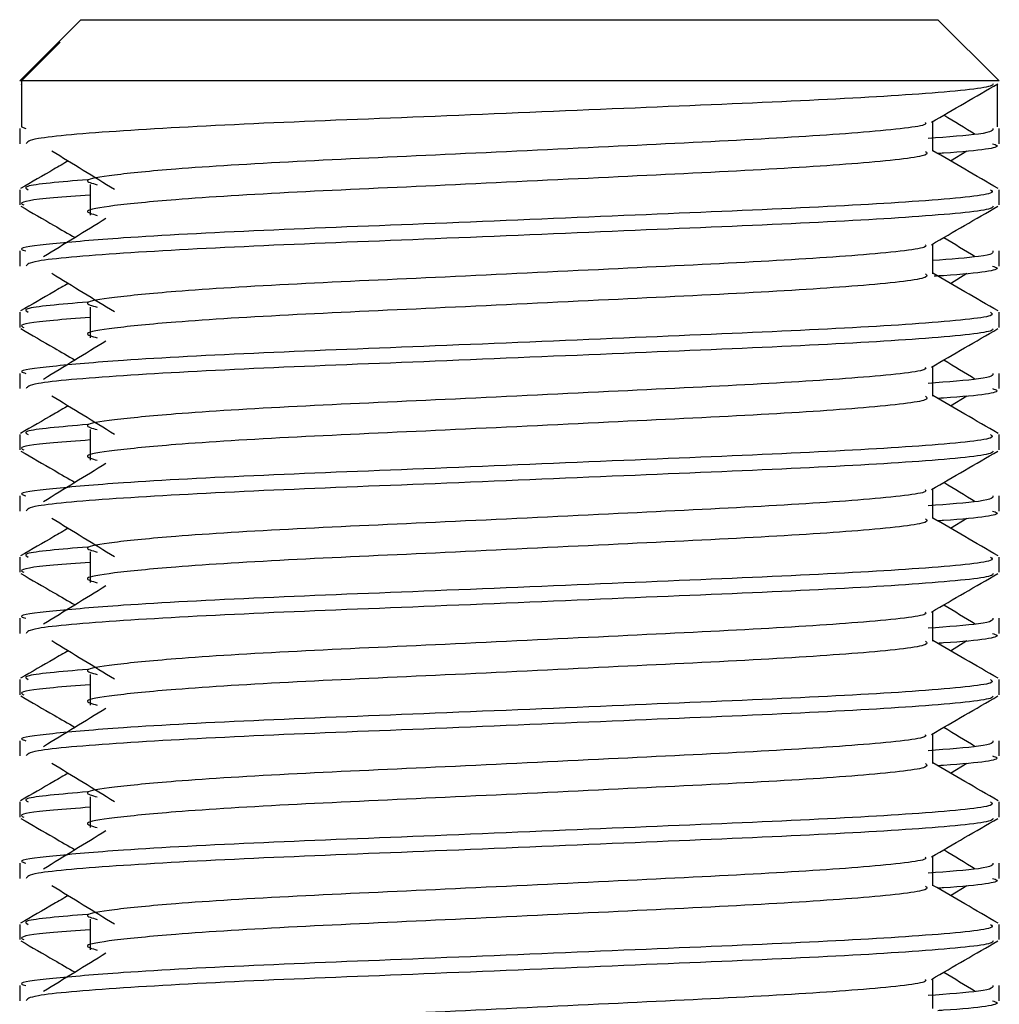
# Model space of a CAD drawing. Header units: millimetres. Extents: x 0 to 420, y 0 to 297.
# Tile 150 of 163: x 300.26 to 300.706, y 209.835 to 210.284. Entities that reach past the tile are written whole.
import ezdxf

# ---------------------------------------------------------------- set-up
doc = ezdxf.new("R2010")
doc.units = ezdxf.units.MM

msp = doc.modelspace()

# ---------------------------------------------------------------- linework, layer by layer
at = {"color": 7, "linetype": 'Continuous', "lineweight": 25}
for p, q in [((300.28829, 210.28356), (300.27764, 210.27291)), ((300.28829, 210.28356), (300.50025, 210.28356)), ((300.50025, 210.28356), (300.67838, 210.28356)), ((300.70624, 210.2557), (300.67838, 210.28356)), ((300.27764, 210.27291), (300.26043, 210.2557)), ((300.26127, 210.2557), (300.27887, 210.27336)), ((300.27765, 210.27291), (300.27887, 210.27336)), ((300.26127, 210.2557), (300.26043, 210.2557)), ((300.26127, 210.2557), (300.26127, 210.2348)), ((300.70624, 210.2557), (300.26127, 210.2557)), ((300.26096, 210.25439), (300.26127, 210.25421)), ((300.7054, 210.25421), (300.7054, 210.2348)), ((300.26043, 210.23404), (300.26043, 210.2271)), ((300.26127, 210.2348), (300.26322, 210.23404)), ((300.67608, 210.22365), (300.67608, 210.23724)), ((300.70624, 210.2271), (300.70624, 210.23404)), ((300.68412, 210.21929), (300.69157, 210.22386)), ((300.29251, 210.20848), (300.29251, 210.19455)), ((300.26043, 210.20617), (300.26043, 210.19922)), ((300.70624, 210.19922), (300.70624, 210.20617)), ((300.67608, 210.16792), (300.67608, 210.18151)), ((300.26043, 210.17832), (300.26043, 210.17137)), ((300.70624, 210.17137), (300.70624, 210.17832)), ((300.68412, 210.16356), (300.69157, 210.16813)), ((300.29251, 210.15275), (300.29251, 210.13882)), ((300.26043, 210.15045), (300.26043, 210.1435)), ((300.70624, 210.1435), (300.70624, 210.15045)), ((300.67608, 210.1122), (300.67608, 210.12578)), ((300.26043, 210.12259), (300.26043, 210.11565)), ((300.70624, 210.11565), (300.70624, 210.12259)), ((300.68412, 210.10783), (300.69157, 210.1124)), ((300.26043, 210.09472), (300.26043, 210.08777)), ((300.29251, 210.09702), (300.29251, 210.08309)), ((300.70624, 210.08777), (300.70624, 210.09472)), ((300.67608, 210.05647), (300.67608, 210.07006)), ((300.26043, 210.06686), (300.26043, 210.05992)), ((300.70624, 210.05992), (300.70624, 210.06686)), ((300.68412, 210.05211), (300.69157, 210.05668)), ((300.29251, 210.0413), (300.29251, 210.02737)), ((300.26043, 210.03899), (300.26043, 210.03205)), ((300.70624, 210.03205), (300.70624, 210.03899)), ((300.67608, 210.00074), (300.67608, 210.01433)), ((300.26043, 210.01114), (300.26043, 210.00419)), ((300.70624, 210.00419), (300.70624, 210.01114)), ((300.68412, 209.99638), (300.69157, 210.00095)), ((300.26043, 209.98327), (300.26043, 209.97632)), ((300.29251, 209.98557), (300.29251, 209.97164)), ((300.70624, 209.97632), (300.70624, 209.98327)), ((300.67608, 209.94502), (300.67608, 209.9586)), ((300.26043, 209.95541), (300.26043, 209.94847)), ((300.70624, 209.94847), (300.70624, 209.95541)), ((300.68412, 209.94066), (300.69157, 209.94522)), ((300.29251, 209.92985), (300.29251, 209.91591)), ((300.26043, 209.92754), (300.26043, 209.92059)), ((300.70624, 209.92059), (300.70624, 209.92754)), ((300.67608, 209.88929), (300.67608, 209.90288)), ((300.26043, 209.89969), (300.26043, 209.89274)), ((300.70624, 209.89274), (300.70624, 209.89969)), ((300.68412, 209.88493), (300.69157, 209.8895)), ((300.26043, 209.87181), (300.26043, 209.86487)), ((300.29251, 209.87412), (300.29251, 209.86019)), ((300.70624, 209.86487), (300.70624, 209.87181)), ((300.26043, 209.84396), (300.26043, 209.83701)), ((300.67608, 209.83356), (300.67608, 209.84715)), ((300.70624, 209.83701), (300.70624, 209.84396))]:
    msp.add_line(p, q, dxfattribs=at)
for points, knots in [([(300.70358, 210.25435), (300.70341, 210.25401), (300.70269, 210.25257), (300.6739, 210.24968), (300.61499, 210.24643), (300.53591, 210.24319), (300.44992, 210.23951), (300.36815, 210.23643), (300.30382, 210.23298), (300.26504, 210.22969), (300.26383, 210.22786), (300.26332, 210.2271)], [0, 0, 0, 0, 0.039912, 0.166158, 0.289058, 0.411836, 0.5381, 0.659517, 0.783982, 0.909693, 1, 1, 1, 1]), ([(300.67547, 210.23689), (300.68051, 210.23981), (300.69059, 210.24564), (300.70067, 210.25147), (300.70571, 210.25439)], [0, 0, 0, 0, 0.4999356, 1, 1, 1, 1]), ([(300.69542, 210.2313), (300.69068, 210.23421), (300.6859, 210.23715), (300.6811, 210.24009), (300.68105, 210.24012)], [0, 0, 0, 0, 0.989832, 1, 1, 1, 1]), ([(300.67266, 210.23684), (300.67289, 210.23653), (300.67391, 210.23513), (300.64767, 210.23226), (300.59729, 210.22902), (300.52878, 210.22577), (300.45439, 210.22209), (300.38394, 210.21901), (300.33188, 210.21585), (300.30188, 210.21282), (300.28787, 210.2106), (300.29333, 210.2091), (300.29577, 210.20843)], [0, 0, 0, 0, 0.035107, 0.156135, 0.273953, 0.391653, 0.512699, 0.629093, 0.748412, 0.840135, 0.92875, 1, 1, 1, 1]), ([(300.70345, 210.23404), (300.70349, 210.23321), (300.70355, 210.23175), (300.6829, 210.23015), (300.67397, 210.22946)], [0, 0, 0, 0, 0.567169, 1, 1, 1, 1]), ([(300.70335, 210.2271), (300.70416, 210.22684), (300.70831, 210.2255), (300.69805, 210.22388), (300.67926, 210.22267), (300.67837, 210.22261)], [0, 0, 0, 0, 0.188263, 0.961711, 1, 1, 1, 1]), ([(300.2751, 210.22386), (300.27985, 210.22095), (300.28935, 210.21513), (300.29883, 210.20931), (300.30357, 210.2064)], [0, 0, 0, 0, 0.500011, 1, 1, 1, 1]), ([(300.67274, 210.22361), (300.67336, 210.22307), (300.67519, 210.22145), (300.64806, 210.21834), (300.59718, 210.21508), (300.52881, 210.21184), (300.45438, 210.20816), (300.38395, 210.20508), (300.33188, 210.20192), (300.30188, 210.19889), (300.28787, 210.19667), (300.29333, 210.19517), (300.29576, 210.1945)], [0, 0, 0, 0, 0.059132, 0.177163, 0.292064, 0.406849, 0.524898, 0.638409, 0.754774, 0.844226, 0.930647, 1, 1, 1, 1]), ([(300.70582, 210.20673), (300.70078, 210.20965), (300.69086, 210.21538), (300.68095, 210.22112), (300.67608, 210.22394)], [0, 0, 0, 0, 0.508368, 1, 1, 1, 1]), ([(300.28255, 210.21929), (300.28036, 210.21802), (300.27312, 210.21383), (300.26589, 210.20965), (300.26085, 210.20673)], [0, 0, 0, 0, 0.303338, 1, 1, 1, 1]), ([(300.29127, 210.21074), (300.27921, 210.20971), (300.26068, 210.20814), (300.26335, 210.20668), (300.26429, 210.20617)], [0, 0, 0, 0, 0.651043, 1, 1, 1, 1]), ([(300.70238, 210.20617), (300.70307, 210.20564), (300.70517, 210.20403), (300.67382, 210.20092), (300.615, 210.19767), (300.53593, 210.19443), (300.44983, 210.19075), (300.36846, 210.18767), (300.30796, 210.1845), (300.27408, 210.18147), (300.2586, 210.17965), (300.26234, 210.17857), (300.26322, 210.17832)], [0, 0, 0, 0, 0.061077, 0.184512, 0.304677, 0.424721, 0.548174, 0.666888, 0.788581, 0.882129, 0.97251, 1, 1, 1, 1]), ([(300.29251, 210.20373), (300.28659, 210.20329), (300.26837, 210.20196), (300.25968, 210.20055), (300.26179, 210.19947), (300.26228, 210.19922)], [0, 0, 0, 0, 0.270543, 0.831179, 1, 1, 1, 1]), ([(300.26096, 210.19866), (300.266, 210.19575), (300.27422, 210.19099), (300.28244, 210.18623), (300.28562, 210.18439)], [0, 0, 0, 0, 0.61317, 1, 1, 1, 1]), ([(300.70358, 210.19863), (300.70341, 210.19828), (300.70269, 210.19684), (300.6739, 210.19395), (300.61499, 210.1907), (300.53591, 210.18746), (300.44992, 210.18378), (300.36815, 210.1807), (300.30382, 210.17725), (300.26504, 210.17396), (300.26383, 210.17214), (300.26332, 210.17137)], [0, 0, 0, 0, 0.039912, 0.166158, 0.289058, 0.411836, 0.5381, 0.659517, 0.783982, 0.909693, 1, 1, 1, 1]), ([(300.67547, 210.18116), (300.68051, 210.18408), (300.69059, 210.18991), (300.70067, 210.19575), (300.70571, 210.19866)], [0, 0, 0, 0, 0.499936, 1, 1, 1, 1]), ([(300.29971, 210.19303), (300.29496, 210.19012), (300.28547, 210.1843), (300.27599, 210.17848), (300.27125, 210.17558)], [0, 0, 0, 0, 0.49999, 1, 1, 1, 1]), ([(300.69542, 210.17558), (300.69068, 210.17848), (300.6859, 210.18142), (300.6811, 210.18436), (300.68105, 210.18439)], [0, 0, 0, 0, 0.989832, 1, 1, 1, 1]), ([(300.67266, 210.18112), (300.67289, 210.1808), (300.67391, 210.1794), (300.64767, 210.17654), (300.59729, 210.17329), (300.52878, 210.17005), (300.45439, 210.16637), (300.38394, 210.16329), (300.33188, 210.16012), (300.30188, 210.1571), (300.28787, 210.15487), (300.29333, 210.15337), (300.29577, 210.1527)], [0, 0, 0, 0, 0.035107, 0.156135, 0.273953, 0.391653, 0.512699, 0.629093, 0.748412, 0.840135, 0.92875, 1, 1, 1, 1]), ([(300.70345, 210.17832), (300.70358, 210.17749), (300.70379, 210.17608), (300.68413, 210.17455), (300.67608, 210.17392)], [0, 0, 0, 0, 0.590683, 1, 1, 1, 1]), ([(300.70335, 210.17137), (300.70417, 210.17111), (300.70833, 210.16978), (300.6976, 210.16811), (300.67814, 210.16687), (300.67668, 210.16677)], [0, 0, 0, 0, 0.18373, 0.938556, 1, 1, 1, 1]), ([(300.2751, 210.16813), (300.27985, 210.16522), (300.28935, 210.1594), (300.29883, 210.15358), (300.30357, 210.15068)], [0, 0, 0, 0, 0.500011, 1, 1, 1, 1]), ([(300.67274, 210.16788), (300.67336, 210.16734), (300.67519, 210.16572), (300.64806, 210.16261), (300.59718, 210.15936), (300.52881, 210.15611), (300.45438, 210.15244), (300.38395, 210.14935), (300.33188, 210.14619), (300.30188, 210.14317), (300.28787, 210.14094), (300.29333, 210.13944), (300.29576, 210.13877)], [0, 0, 0, 0, 0.059132, 0.177163, 0.292064, 0.406849, 0.524898, 0.638409, 0.754774, 0.844226, 0.930647, 1, 1, 1, 1]), ([(300.70582, 210.151), (300.70078, 210.15392), (300.69086, 210.15965), (300.68095, 210.16539), (300.67608, 210.16821)], [0, 0, 0, 0, 0.508368, 1, 1, 1, 1]), ([(300.28255, 210.16356), (300.28036, 210.16229), (300.27312, 210.1581), (300.26589, 210.15392), (300.26085, 210.151)], [0, 0, 0, 0, 0.303338, 1, 1, 1, 1]), ([(300.29127, 210.15501), (300.27921, 210.15399), (300.26068, 210.15241), (300.26335, 210.15095), (300.26429, 210.15045)], [0, 0, 0, 0, 0.651043, 1, 1, 1, 1]), ([(300.70238, 210.15045), (300.70307, 210.14991), (300.70517, 210.1483), (300.67382, 210.14519), (300.615, 210.14194), (300.53593, 210.1387), (300.44983, 210.13502), (300.36846, 210.13194), (300.30796, 210.12878), (300.27408, 210.12575), (300.2586, 210.12393), (300.26234, 210.12284), (300.26322, 210.12259)], [0, 0, 0, 0, 0.061077, 0.184512, 0.304677, 0.424721, 0.548174, 0.666888, 0.788581, 0.882129, 0.97251, 1, 1, 1, 1]), ([(300.29251, 210.148), (300.28659, 210.14757), (300.26837, 210.14623), (300.25968, 210.14482), (300.26179, 210.14375), (300.26228, 210.1435)], [0, 0, 0, 0, 0.270543, 0.831179, 1, 1, 1, 1]), ([(300.26096, 210.14294), (300.266, 210.14002), (300.27422, 210.13526), (300.28244, 210.1305), (300.28562, 210.12866)], [0, 0, 0, 0, 0.61317, 1, 1, 1, 1]), ([(300.70358, 210.1429), (300.70341, 210.14255), (300.70269, 210.14112), (300.6739, 210.13823), (300.61499, 210.13498), (300.53591, 210.13173), (300.44992, 210.12806), (300.36815, 210.12498), (300.30382, 210.12153), (300.26504, 210.11824), (300.26383, 210.11641), (300.26332, 210.11565)], [0, 0, 0, 0, 0.039912, 0.166158, 0.289058, 0.411836, 0.5381, 0.659517, 0.783982, 0.909693, 1, 1, 1, 1]), ([(300.67547, 210.12543), (300.68051, 210.12835), (300.69059, 210.13419), (300.70067, 210.14002), (300.70571, 210.14294)], [0, 0, 0, 0, 0.499936, 1, 1, 1, 1]), ([(300.29971, 210.1373), (300.29496, 210.13439), (300.28547, 210.12857), (300.27599, 210.12276), (300.27125, 210.11985)], [0, 0, 0, 0, 0.49999, 1, 1, 1, 1]), ([(300.69542, 210.11985), (300.69068, 210.12276), (300.6859, 210.1257), (300.6811, 210.12863), (300.68105, 210.12866)], [0, 0, 0, 0, 0.9898318, 1, 1, 1, 1]), ([(300.67266, 210.12539), (300.67289, 210.12508), (300.67391, 210.12368), (300.64767, 210.12081), (300.59729, 210.11756), (300.52878, 210.11432), (300.45439, 210.11064), (300.38394, 210.10756), (300.33188, 210.1044), (300.30188, 210.10137), (300.28787, 210.09914), (300.29333, 210.09764), (300.29577, 210.09697)], [0, 0, 0, 0, 0.035107, 0.156135, 0.273953, 0.391653, 0.512699, 0.629093, 0.748412, 0.840135, 0.92875, 1, 1, 1, 1]), ([(300.70345, 210.12259), (300.70349, 210.12176), (300.70355, 210.12029), (300.6829, 210.1187), (300.67397, 210.11801)], [0, 0, 0, 0, 0.567169, 1, 1, 1, 1]), ([(300.2751, 210.1124), (300.27985, 210.10949), (300.28935, 210.10368), (300.29883, 210.09786), (300.30357, 210.09495)], [0, 0, 0, 0, 0.500011, 1, 1, 1, 1]), ([(300.70582, 210.09528), (300.70078, 210.09819), (300.69086, 210.10393), (300.68095, 210.10967), (300.67608, 210.11249)], [0, 0, 0, 0, 0.508368, 1, 1, 1, 1]), ([(300.70335, 210.11565), (300.70416, 210.11538), (300.70831, 210.11405), (300.69805, 210.11243), (300.67926, 210.11122), (300.67837, 210.11116)], [0, 0, 0, 0, 0.188263, 0.961711, 1, 1, 1, 1]), ([(300.28255, 210.10783), (300.28036, 210.10656), (300.27312, 210.10238), (300.26589, 210.09819), (300.26085, 210.09528)], [0, 0, 0, 0, 0.303338, 1, 1, 1, 1]), ([(300.67274, 210.11216), (300.67336, 210.11161), (300.67519, 210.11), (300.64806, 210.10688), (300.59718, 210.10363), (300.52881, 210.10039), (300.45438, 210.09671), (300.38395, 210.09363), (300.33188, 210.09046), (300.30188, 210.08744), (300.28787, 210.08521), (300.29333, 210.08371), (300.29576, 210.08305)], [0, 0, 0, 0, 0.059132, 0.177163, 0.292064, 0.406849, 0.524898, 0.638409, 0.754774, 0.844226, 0.930647, 1, 1, 1, 1]), ([(300.29127, 210.09929), (300.27921, 210.09826), (300.26068, 210.09668), (300.26335, 210.09523), (300.26429, 210.09472)], [0, 0, 0, 0, 0.651043, 1, 1, 1, 1]), ([(300.70238, 210.09472), (300.70307, 210.09419), (300.70517, 210.09257), (300.67382, 210.08947), (300.615, 210.08622), (300.53593, 210.08297), (300.44983, 210.0793), (300.36846, 210.07621), (300.30796, 210.07305), (300.27408, 210.07002), (300.2586, 210.0682), (300.26234, 210.06712), (300.26322, 210.06686)], [0, 0, 0, 0, 0.061077, 0.184512, 0.304677, 0.424721, 0.548174, 0.666888, 0.788581, 0.882129, 0.97251, 1, 1, 1, 1]), ([(300.29251, 210.09227), (300.28659, 210.09184), (300.26837, 210.09051), (300.25968, 210.0891), (300.26179, 210.08802), (300.26228, 210.08777)], [0, 0, 0, 0, 0.270543, 0.831179, 1, 1, 1, 1]), ([(300.26096, 210.08721), (300.266, 210.08429), (300.27422, 210.07954), (300.28244, 210.07478), (300.28562, 210.07294)], [0, 0, 0, 0, 0.61317, 1, 1, 1, 1]), ([(300.70358, 210.08717), (300.70341, 210.08683), (300.70269, 210.08539), (300.6739, 210.0825), (300.61499, 210.07925), (300.53591, 210.07601), (300.44992, 210.07233), (300.36815, 210.06925), (300.30382, 210.0658), (300.26504, 210.06251), (300.26383, 210.06068), (300.26332, 210.05992)], [0, 0, 0, 0, 0.039912, 0.166158, 0.289058, 0.411836, 0.5381, 0.659517, 0.783982, 0.909693, 1, 1, 1, 1]), ([(300.67547, 210.06971), (300.68051, 210.07263), (300.69059, 210.07846), (300.70067, 210.08429), (300.70571, 210.08721)], [0, 0, 0, 0, 0.499936, 1, 1, 1, 1]), ([(300.29971, 210.08157), (300.29496, 210.07866), (300.28547, 210.07285), (300.27599, 210.06703), (300.27125, 210.06412)], [0, 0, 0, 0, 0.49999, 1, 1, 1, 1]), ([(300.69542, 210.06412), (300.69068, 210.06703), (300.6859, 210.06997), (300.6811, 210.07291), (300.68105, 210.07294)], [0, 0, 0, 0, 0.989832, 1, 1, 1, 1]), ([(300.67266, 210.06967), (300.67289, 210.06935), (300.67391, 210.06795), (300.64767, 210.06508), (300.59729, 210.06184), (300.52878, 210.05859), (300.45439, 210.05491), (300.38394, 210.05183), (300.33188, 210.04867), (300.30188, 210.04564), (300.28787, 210.04342), (300.29333, 210.04192), (300.29577, 210.04125)], [0, 0, 0, 0, 0.035107, 0.156135, 0.273953, 0.391653, 0.512699, 0.629093, 0.748412, 0.840135, 0.92875, 1, 1, 1, 1]), ([(300.70345, 210.06686), (300.70349, 210.06603), (300.70355, 210.06457), (300.6829, 210.06297), (300.67397, 210.06228)], [0, 0, 0, 0, 0.567169, 1, 1, 1, 1]), ([(300.70335, 210.05992), (300.70416, 210.05966), (300.70831, 210.05832), (300.69805, 210.0567), (300.67926, 210.05549), (300.67837, 210.05543)], [0, 0, 0, 0, 0.188263, 0.961711, 1, 1, 1, 1]), ([(300.2751, 210.05668), (300.27985, 210.05377), (300.28935, 210.04795), (300.29883, 210.04213), (300.30357, 210.03922)], [0, 0, 0, 0, 0.500011, 1, 1, 1, 1]), ([(300.67274, 210.05643), (300.67336, 210.05589), (300.67519, 210.05427), (300.64806, 210.05116), (300.59718, 210.0479), (300.52881, 210.04466), (300.45438, 210.04098), (300.38395, 210.0379), (300.33188, 210.03474), (300.30188, 210.03171), (300.28787, 210.02949), (300.29333, 210.02799), (300.29576, 210.02732)], [0, 0, 0, 0, 0.059132, 0.177163, 0.292064, 0.406849, 0.524898, 0.638409, 0.754774, 0.844226, 0.930647, 1, 1, 1, 1]), ([(300.70582, 210.03955), (300.70078, 210.04247), (300.69086, 210.0482), (300.68095, 210.05394), (300.67608, 210.05676)], [0, 0, 0, 0, 0.508368, 1, 1, 1, 1]), ([(300.28255, 210.05211), (300.28036, 210.05084), (300.27312, 210.04665), (300.26589, 210.04247), (300.26085, 210.03955)], [0, 0, 0, 0, 0.303338, 1, 1, 1, 1]), ([(300.29127, 210.04356), (300.27921, 210.04253), (300.26068, 210.04096), (300.26335, 210.0395), (300.26429, 210.03899)], [0, 0, 0, 0, 0.651043, 1, 1, 1, 1]), ([(300.70238, 210.03899), (300.70307, 210.03846), (300.70517, 210.03685), (300.67382, 210.03374), (300.615, 210.03049), (300.53593, 210.02725), (300.44983, 210.02357), (300.36846, 210.02049), (300.30796, 210.01732), (300.27408, 210.01429), (300.2586, 210.01247), (300.26234, 210.01139), (300.26322, 210.01114)], [0, 0, 0, 0, 0.061077, 0.184512, 0.304677, 0.424721, 0.548174, 0.666888, 0.788581, 0.882129, 0.97251, 1, 1, 1, 1]), ([(300.29251, 210.03655), (300.28659, 210.03611), (300.26837, 210.03478), (300.25968, 210.03337), (300.26179, 210.03229), (300.26228, 210.03205)], [0, 0, 0, 0, 0.270543, 0.831179, 1, 1, 1, 1]), ([(300.26096, 210.03148), (300.266, 210.02857), (300.27422, 210.02381), (300.28244, 210.01905), (300.28562, 210.01721)], [0, 0, 0, 0, 0.61317, 1, 1, 1, 1]), ([(300.70358, 210.03145), (300.70341, 210.0311), (300.70269, 210.02966), (300.6739, 210.02677), (300.61499, 210.02352), (300.53591, 210.02028), (300.44992, 210.0166), (300.36815, 210.01352), (300.30382, 210.01007), (300.26504, 210.00678), (300.26383, 210.00496), (300.26332, 210.00419)], [0, 0, 0, 0, 0.039912, 0.166158, 0.289058, 0.411836, 0.5381, 0.659517, 0.783982, 0.909693, 1, 1, 1, 1]), ([(300.67547, 210.01398), (300.68051, 210.0169), (300.69059, 210.02273), (300.70067, 210.02857), (300.70571, 210.03148)], [0, 0, 0, 0, 0.499936, 1, 1, 1, 1]), ([(300.29971, 210.02585), (300.29496, 210.02294), (300.28547, 210.01712), (300.27599, 210.0113), (300.27125, 210.0084)], [0, 0, 0, 0, 0.49999, 1, 1, 1, 1]), ([(300.67266, 210.01394), (300.67289, 210.01362), (300.67391, 210.01222), (300.64767, 210.00936), (300.59729, 210.00611), (300.52878, 210.00287), (300.45439, 209.99919), (300.38394, 209.99611), (300.33188, 209.99294), (300.30188, 209.98992), (300.28787, 209.98769), (300.29333, 209.98619), (300.29577, 209.98552)], [0, 0, 0, 0, 0.035107, 0.156135, 0.273953, 0.391653, 0.512699, 0.629093, 0.748412, 0.840135, 0.92875, 1, 1, 1, 1]), ([(300.69542, 210.0084), (300.69068, 210.0113), (300.6859, 210.01424), (300.6811, 210.01718), (300.68105, 210.01721)], [0, 0, 0, 0, 0.989832, 1, 1, 1, 1]), ([(300.70345, 210.01114), (300.70349, 210.01031), (300.70355, 210.00884), (300.6829, 210.00724), (300.67397, 210.00655)], [0, 0, 0, 0, 0.567169, 1, 1, 1, 1]), ([(300.2751, 210.00095), (300.27985, 209.99804), (300.28935, 209.99222), (300.29883, 209.98641), (300.30357, 209.9835)], [0, 0, 0, 0, 0.5000113, 1, 1, 1, 1]), ([(300.67274, 210.0007), (300.67336, 210.00016), (300.67519, 209.99854), (300.64806, 209.99543), (300.59718, 209.99218), (300.52881, 209.98894), (300.45438, 209.98526), (300.38395, 209.98217), (300.33188, 209.97901), (300.30188, 209.97599), (300.28787, 209.97376), (300.29333, 209.97226), (300.29576, 209.97159)], [0, 0, 0, 0, 0.059132, 0.177163, 0.292064, 0.406849, 0.524898, 0.638409, 0.754774, 0.844226, 0.930647, 1, 1, 1, 1]), ([(300.70582, 209.98382), (300.70078, 209.98674), (300.69086, 209.99247), (300.68095, 209.99821), (300.67608, 210.00103)], [0, 0, 0, 0, 0.508368, 1, 1, 1, 1]), ([(300.70335, 210.00419), (300.70416, 210.00393), (300.70831, 210.0026), (300.69805, 210.00097), (300.67926, 209.99976), (300.67837, 209.99971)], [0, 0, 0, 0, 0.188263, 0.961711, 1, 1, 1, 1]), ([(300.28255, 209.99638), (300.28036, 209.99511), (300.27312, 209.99092), (300.26589, 209.98674), (300.26085, 209.98382)], [0, 0, 0, 0, 0.303338, 1, 1, 1, 1]), ([(300.29127, 209.98783), (300.27921, 209.98681), (300.26068, 209.98523), (300.26335, 209.98377), (300.26429, 209.98327)], [0, 0, 0, 0, 0.651043, 1, 1, 1, 1]), ([(300.70238, 209.98327), (300.70307, 209.98273), (300.70517, 209.98112), (300.67382, 209.97801), (300.615, 209.97476), (300.53593, 209.97152), (300.44983, 209.96784), (300.36846, 209.96476), (300.30796, 209.9616), (300.27408, 209.95857), (300.2586, 209.95675), (300.26234, 209.95566), (300.26322, 209.95541)], [0, 0, 0, 0, 0.061077, 0.184512, 0.304677, 0.424721, 0.548174, 0.666888, 0.788581, 0.882129, 0.97251, 1, 1, 1, 1]), ([(300.29251, 209.98082), (300.28659, 209.98039), (300.26837, 209.97906), (300.25968, 209.97764), (300.26179, 209.97657), (300.26228, 209.97632)], [0, 0, 0, 0, 0.270543, 0.831179, 1, 1, 1, 1]), ([(300.26096, 209.97576), (300.266, 209.97284), (300.27422, 209.96808), (300.28244, 209.96333), (300.28562, 209.96148)], [0, 0, 0, 0, 0.61317, 1, 1, 1, 1]), ([(300.70358, 209.97572), (300.70341, 209.97537), (300.70269, 209.97394), (300.6739, 209.97105), (300.61499, 209.9678), (300.53591, 209.96455), (300.44992, 209.96088), (300.36815, 209.9578), (300.30382, 209.95435), (300.26504, 209.95106), (300.26383, 209.94923), (300.26332, 209.94847)], [0, 0, 0, 0, 0.0399117, 0.1661575, 0.2890582, 0.4118359, 0.5381002, 0.6595169, 0.7839817, 0.9096926, 1, 1, 1, 1]), ([(300.67547, 209.95826), (300.68051, 209.96117), (300.69059, 209.96701), (300.70067, 209.97284), (300.70571, 209.97576)], [0, 0, 0, 0, 0.499936, 1, 1, 1, 1]), ([(300.29971, 209.97012), (300.29496, 209.96721), (300.28547, 209.96139), (300.27599, 209.95558), (300.27125, 209.95267)], [0, 0, 0, 0, 0.49999, 1, 1, 1, 1]), ([(300.69542, 209.95267), (300.69068, 209.95558), (300.6859, 209.95852), (300.6811, 209.96145), (300.68105, 209.96148)], [0, 0, 0, 0, 0.989832, 1, 1, 1, 1]), ([(300.67266, 209.95821), (300.67289, 209.9579), (300.67391, 209.9565), (300.64767, 209.95363), (300.59729, 209.95038), (300.52878, 209.94714), (300.45439, 209.94346), (300.38394, 209.94038), (300.33188, 209.93722), (300.30188, 209.93419), (300.28787, 209.93197), (300.29333, 209.93046), (300.29577, 209.92979)], [0, 0, 0, 0, 0.035107, 0.156135, 0.273953, 0.391653, 0.512699, 0.629093, 0.748412, 0.840135, 0.92875, 1, 1, 1, 1]), ([(300.70345, 209.95541), (300.70349, 209.95458), (300.70355, 209.95311), (300.6829, 209.95152), (300.67397, 209.95083)], [0, 0, 0, 0, 0.567169, 1, 1, 1, 1]), ([(300.70335, 209.94847), (300.70416, 209.9482), (300.70831, 209.94687), (300.69805, 209.94525), (300.67926, 209.94404), (300.67837, 209.94398)], [0, 0, 0, 0, 0.1882631, 0.9617109, 1, 1, 1, 1]), ([(300.2751, 209.94522), (300.27985, 209.94231), (300.28935, 209.9365), (300.29883, 209.93068), (300.30357, 209.92777)], [0, 0, 0, 0, 0.500011, 1, 1, 1, 1]), ([(300.67274, 209.94498), (300.67336, 209.94444), (300.67519, 209.94282), (300.64806, 209.9397), (300.59718, 209.93645), (300.52881, 209.93321), (300.45438, 209.92953), (300.38395, 209.92645), (300.33188, 209.92328), (300.30188, 209.92026), (300.28787, 209.91803), (300.29333, 209.91653), (300.29576, 209.91587)], [0, 0, 0, 0, 0.059132, 0.1771634, 0.2920638, 0.4068492, 0.5248979, 0.6384095, 0.7547738, 0.8442256, 0.9306466, 1, 1, 1, 1]), ([(300.70582, 209.9281), (300.70078, 209.93101), (300.69086, 209.93675), (300.68095, 209.94249), (300.67608, 209.94531)], [0, 0, 0, 0, 0.508368, 1, 1, 1, 1]), ([(300.28255, 209.94066), (300.28036, 209.93939), (300.27312, 209.9352), (300.26589, 209.93101), (300.26085, 209.9281)], [0, 0, 0, 0, 0.303338, 1, 1, 1, 1]), ([(300.29127, 209.93211), (300.27921, 209.93108), (300.26068, 209.9295), (300.26335, 209.92805), (300.26429, 209.92754)], [0, 0, 0, 0, 0.651043, 1, 1, 1, 1]), ([(300.70238, 209.92754), (300.70307, 209.92701), (300.70517, 209.92539), (300.67382, 209.92229), (300.615, 209.91904), (300.53593, 209.91579), (300.44983, 209.91212), (300.36846, 209.90903), (300.30796, 209.90587), (300.27408, 209.90284), (300.2586, 209.90102), (300.26234, 209.89994), (300.26322, 209.89969)], [0, 0, 0, 0, 0.0610772, 0.1845123, 0.3046768, 0.4247211, 0.5481742, 0.6668878, 0.7885815, 0.8821287, 0.9725098, 1, 1, 1, 1]), ([(300.29251, 209.9251), (300.28659, 209.92466), (300.26837, 209.92333), (300.25968, 209.92192), (300.26179, 209.92084), (300.26228, 209.92059)], [0, 0, 0, 0, 0.270543, 0.831179, 1, 1, 1, 1]), ([(300.26096, 209.92003), (300.266, 209.91711), (300.27422, 209.91236), (300.28244, 209.9076), (300.28562, 209.90576)], [0, 0, 0, 0, 0.61317, 1, 1, 1, 1]), ([(300.70358, 209.91999), (300.70341, 209.91965), (300.70269, 209.91821), (300.6739, 209.91532), (300.61499, 209.91207), (300.53591, 209.90883), (300.44992, 209.90515), (300.36815, 209.90207), (300.30382, 209.89862), (300.26504, 209.89533), (300.26383, 209.8935), (300.26332, 209.89274)], [0, 0, 0, 0, 0.039912, 0.166158, 0.289058, 0.411836, 0.5381, 0.659517, 0.783982, 0.909693, 1, 1, 1, 1]), ([(300.67547, 209.90253), (300.68051, 209.90545), (300.69059, 209.91128), (300.70067, 209.91711), (300.70571, 209.92003)], [0, 0, 0, 0, 0.499936, 1, 1, 1, 1]), ([(300.29971, 209.91439), (300.29496, 209.91149), (300.28547, 209.90567), (300.27599, 209.89985), (300.27125, 209.89694)], [0, 0, 0, 0, 0.49999, 1, 1, 1, 1]), ([(300.67266, 209.90249), (300.67289, 209.90217), (300.67391, 209.90077), (300.64767, 209.8979), (300.59729, 209.89466), (300.52878, 209.89141), (300.45439, 209.88774), (300.38394, 209.88465), (300.33188, 209.88149), (300.30188, 209.87846), (300.28787, 209.87624), (300.29333, 209.87474), (300.29577, 209.87407)], [0, 0, 0, 0, 0.035107, 0.156135, 0.273953, 0.391653, 0.512699, 0.629093, 0.748412, 0.840135, 0.92875, 1, 1, 1, 1]), ([(300.69542, 209.89694), (300.69068, 209.89985), (300.6859, 209.90279), (300.6811, 209.90573), (300.68105, 209.90576)], [0, 0, 0, 0, 0.989832, 1, 1, 1, 1]), ([(300.70345, 209.89969), (300.70349, 209.89885), (300.70355, 209.89739), (300.6829, 209.89579), (300.67397, 209.8951)], [0, 0, 0, 0, 0.567169, 1, 1, 1, 1]), ([(300.70335, 209.89274), (300.70416, 209.89248), (300.70831, 209.89115), (300.69805, 209.88952), (300.67926, 209.88831), (300.67837, 209.88825)], [0, 0, 0, 0, 0.188263, 0.961711, 1, 1, 1, 1]), ([(300.2751, 209.8895), (300.27985, 209.88659), (300.28935, 209.88077), (300.29883, 209.87495), (300.30357, 209.87204)], [0, 0, 0, 0, 0.500011, 1, 1, 1, 1]), ([(300.67274, 209.88925), (300.67336, 209.88871), (300.67519, 209.88709), (300.64806, 209.88398), (300.59718, 209.88072), (300.52881, 209.87748), (300.45438, 209.8738), (300.38395, 209.87072), (300.33188, 209.86756), (300.30188, 209.86453), (300.28787, 209.86231), (300.29333, 209.86081), (300.29576, 209.86014)], [0, 0, 0, 0, 0.059132, 0.1771634, 0.2920638, 0.4068492, 0.5248979, 0.6384095, 0.7547738, 0.8442256, 0.9306466, 1, 1, 1, 1]), ([(300.70582, 209.87237), (300.70078, 209.87529), (300.69086, 209.88102), (300.68095, 209.88676), (300.67608, 209.88958)], [0, 0, 0, 0, 0.508368, 1, 1, 1, 1]), ([(300.28255, 209.88493), (300.28036, 209.88366), (300.27312, 209.87947), (300.26589, 209.87529), (300.26085, 209.87237)], [0, 0, 0, 0, 0.303338, 1, 1, 1, 1]), ([(300.29127, 209.87638), (300.27921, 209.87535), (300.26068, 209.87378), (300.26335, 209.87232), (300.26429, 209.87181)], [0, 0, 0, 0, 0.651043, 1, 1, 1, 1]), ([(300.70238, 209.87181), (300.70307, 209.87128), (300.70517, 209.86967), (300.67382, 209.86656), (300.615, 209.86331), (300.53593, 209.86007), (300.44983, 209.85639), (300.36846, 209.85331), (300.30796, 209.85014), (300.27408, 209.84712), (300.2586, 209.84529), (300.26234, 209.84421), (300.26322, 209.84396)], [0, 0, 0, 0, 0.061077, 0.184512, 0.304677, 0.424721, 0.548174, 0.666888, 0.788581, 0.882129, 0.97251, 1, 1, 1, 1]), ([(300.29251, 209.86937), (300.28659, 209.86893), (300.26837, 209.8676), (300.25968, 209.86619), (300.26179, 209.86511), (300.26228, 209.86487)], [0, 0, 0, 0, 0.270543, 0.831179, 1, 1, 1, 1]), ([(300.26096, 209.8643), (300.266, 209.86139), (300.27422, 209.85663), (300.28244, 209.85187), (300.28562, 209.85003)], [0, 0, 0, 0, 0.61317, 1, 1, 1, 1]), ([(300.70358, 209.86427), (300.70341, 209.86392), (300.70269, 209.86248), (300.6739, 209.85959), (300.61499, 209.85634), (300.53591, 209.8531), (300.44992, 209.84942), (300.36815, 209.84634), (300.30382, 209.84289), (300.26504, 209.83961), (300.26383, 209.83778), (300.26332, 209.83701)], [0, 0, 0, 0, 0.0399117, 0.1661575, 0.2890582, 0.4118359, 0.5381002, 0.6595169, 0.7839817, 0.9096926, 1, 1, 1, 1]), ([(300.67547, 209.8468), (300.68051, 209.84972), (300.69059, 209.85555), (300.70067, 209.86139), (300.70571, 209.8643)], [0, 0, 0, 0, 0.499936, 1, 1, 1, 1]), ([(300.29971, 209.85867), (300.29496, 209.85576), (300.28547, 209.84994), (300.27599, 209.84412), (300.27125, 209.84122)], [0, 0, 0, 0, 0.49999, 1, 1, 1, 1]), ([(300.69542, 209.84122), (300.69068, 209.84412), (300.6859, 209.84706), (300.6811, 209.85), (300.68105, 209.85003)], [0, 0, 0, 0, 0.989832, 1, 1, 1, 1]), ([(300.67266, 209.84676), (300.67289, 209.84644), (300.67391, 209.84504), (300.64767, 209.84218), (300.59729, 209.83893), (300.52878, 209.83569), (300.45439, 209.83201), (300.38394, 209.82893), (300.33188, 209.82576), (300.30188, 209.82274), (300.28787, 209.82051), (300.29333, 209.81901), (300.29577, 209.81834)], [0, 0, 0, 0, 0.035107, 0.156135, 0.273953, 0.391653, 0.512699, 0.629093, 0.748412, 0.840135, 0.92875, 1, 1, 1, 1]), ([(300.70345, 209.84396), (300.70349, 209.84313), (300.70355, 209.84166), (300.6829, 209.84006), (300.67397, 209.83937)], [0, 0, 0, 0, 0.567169, 1, 1, 1, 1]), ([(300.70335, 209.83701), (300.70416, 209.83675), (300.70831, 209.83542), (300.69805, 209.83379), (300.67926, 209.83258), (300.67837, 209.83253)], [0, 0, 0, 0, 0.188263, 0.961711, 1, 1, 1, 1])]:
    msp.add_open_spline(points, degree=3, knots=knots, dxfattribs=at)

doc.saveas('drawing.dxf')
